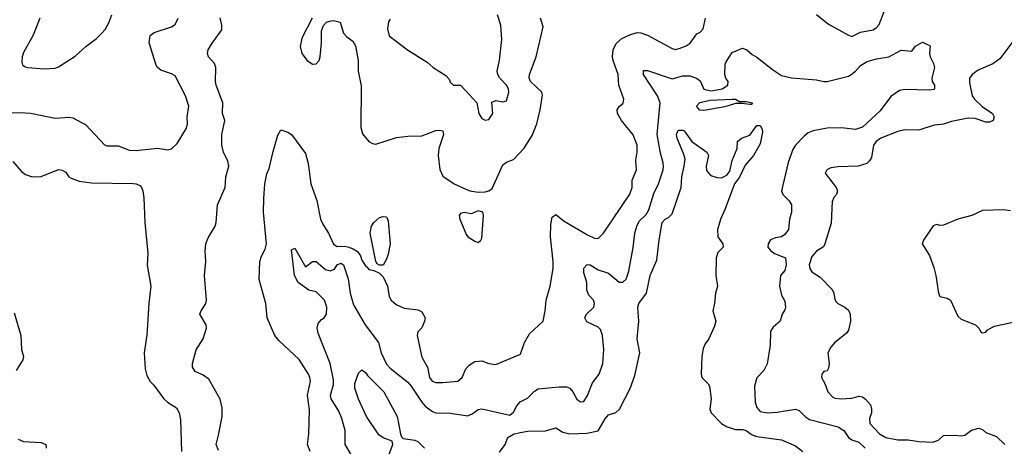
# Model space of a CAD drawing. Header units: inches. Extents: x 1552611 to 1694776, y 811966 to 917215.
# Tile 173 of 256: x 1627469 to 1633054, y 861500 to 863922. Entities that reach past the tile are written whole.
import ezdxf

# ---------------------------------------------------------------- set-up
doc = ezdxf.new("R2010")
doc.units = ezdxf.units.IN
doc.header["$MEASUREMENT"] = 0
doc.layers.add('B6826', color=7, linetype='Continuous')
doc.layers.add('B6836', color=7, linetype='Continuous')

msp = doc.modelspace()

# ---------------------------------------------------------------- linework, layer by layer
at = {"layer": 'B6826', "color": 5}
for points, elevation in [([(1627410, 863393.4), (1627470, 863395.6), (1627530, 863391.7), (1627670, 863362.6), (1627750, 863367.7), (1627770, 863364), (1627844.9, 863324.9), (1627950, 863210.6), (1627964.9, 863204.9), (1628030, 863206.3), (1628090, 863181.8), (1628130, 863178.6), (1628250, 863192.6), (1628310, 863183.7), (1628330, 863188.5), (1628361.6, 863218.4), (1628414.5, 863305.5), (1628420.5, 863330), (1628419.7, 863370), (1628427.6, 863430), (1628409.6, 863490), (1628350, 863602.6), (1628330, 863615.3), (1628270, 863635.1), (1628250.9, 863650.9), (1628243.6, 863663.6), (1628204, 863790), (1628208.4, 863831.6), (1628231.4, 863848.6), (1628330, 863880.7), (1628350, 863894.6), (1628368.1, 863930)], 940), ([(1627583.9, 863930), (1627545.3, 863834.7), (1627490, 863736), (1627482, 863710), (1627481.1, 863681.1), (1627485.2, 863665.2), (1627496.3, 863656.3), (1627514, 863650), (1627610, 863643.1), (1627670, 863646), (1627690, 863653.4), (1627784.5, 863715.5), (1627844.5, 863770), (1627904.8, 863815.2), (1627934.8, 863845.2), (1627953.3, 863866.7), (1627975.4, 863904.6), (1627992.4, 863950)], 960), ([(1628596.5, 861476.5), (1628582.6, 861510), (1628597.5, 861562.5), (1628617.2, 861670), (1628618.2, 861718.2), (1628606.8, 861766.8), (1628541.9, 861881.9), (1628510, 861904.8), (1628463.9, 861923.9), (1628449.8, 861949.8), (1628449.8, 861969.8), (1628470, 862048.4), (1628509.8, 862110), (1628528.5, 862170), (1628526.4, 862190), (1628490.8, 862250), (1628498.2, 862270), (1628525, 862310), (1628527.8, 862330), (1628517.7, 862470), (1628524.8, 862550), (1628521.4, 862610), (1628524.2, 862650), (1628537.2, 862682.8), (1628576.9, 862750), (1628583.1, 862770), (1628591, 862870), (1628634.8, 862970), (1628638.6, 863030), (1628654.4, 863090), (1628650, 863118.4), (1628625.6, 863170), (1628616.1, 863210), (1628615, 863270), (1628631.7, 863350), (1628618.9, 863390), (1628621.1, 863450), (1628584, 863550), (1628580.3, 863570), (1628582.5, 863650), (1628573.1, 863673.1), (1628540.9, 863710), (1628534.4, 863730), (1628537.8, 863750), (1628557.2, 863782.8), (1628615.7, 863864.3), (1628616.5, 863890), (1628606.9, 863933.1)], 920), ([(1629128.7, 863931.3), (1629070, 863816.9), (1629059.7, 863770), (1629069.2, 863730), (1629099.5, 863690), (1629130, 863670.2), (1629150, 863670.3), (1629167.3, 863690), (1629172.7, 863710), (1629180.9, 863790), (1629181.9, 863858.1), (1629191.5, 863888.5), (1629210, 863907.4), (1629226.1, 863913.9), (1629250, 863917.4), (1629287.4, 863907.4), (1629305.8, 863845.8), (1629324.6, 863824.6), (1629359, 863799), (1629373.7, 863773.7), (1629388.4, 863690), (1629389.4, 863629.4), (1629406.4, 863546.4), (1629403.2, 863310), (1629414.4, 863274.4), (1629450, 863230.4), (1629470, 863219), (1629490, 863215.8), (1629606.5, 863253.5), (1629670, 863261.3), (1629750, 863262.7), (1629830, 863292.2), (1629850, 863295.5), (1629870, 863290.2), (1629872.6, 863270), (1629846.5, 863190), (1629843.5, 863150), (1629851.4, 863071.4), (1629870, 863033), (1629933.4, 862990), (1630000, 862960.1)], 920), ([(1629570, 863925.1), (1629560.2, 863910), (1629556.1, 863870), (1629565.5, 863830), (1629668.8, 863750), (1629780, 863680), (1629814.9, 863650), (1629885.4, 863605.4), (1629904.4, 863584.4), (1629910, 863566.8), (1629930, 863551), (1629970.3, 863550.3), (1630000, 863517.8)], 940), ([(1629115.8, 861470), (1629102.2, 861510), (1629109.1, 861570), (1629113.4, 861706.6), (1629101.7, 861790), (1629117.8, 861870), (1629115, 861890), (1629108, 861910), (1629053.4, 861993.4), (1628939.9, 862099.9), (1628915.8, 862130), (1628872.5, 862230), (1628865.4, 862310), (1628827.3, 862447.3), (1628831.1, 862550), (1628840.5, 862579.5), (1628861.8, 862618.2), (1628869.2, 862650), (1628852.5, 862830), (1628853, 862907), (1628860.3, 862990), (1628870, 863046), (1628883.3, 863076.7), (1628906.3, 863173.7), (1628933.7, 863266.3), (1628950, 863296.3), (1628990, 863284), (1629010, 863270.8), (1629090, 863162.8), (1629105, 863105), (1629120.3, 862990), (1629155.4, 862895.4), (1629175, 862790), (1629190, 862756.5), (1629220.2, 862710), (1629248.4, 862648.4), (1629270, 862634.6), (1629310, 862636.6), (1629330, 862632.8), (1629361, 862621), (1629385.5, 862605.5), (1629402.2, 862582.2), (1629410, 862557.6), (1629430, 862523.6), (1629438.9, 862518.9), (1629450, 862503), (1629477.3, 862497.3), (1629510, 862482.8), (1629530, 862462.8), (1629554.7, 862410), (1629564.4, 862350), (1629576.3, 862330), (1629604.3, 862304.3), (1629650, 862284.5), (1629730, 862275.5), (1629750, 862263.7), (1629768.8, 862230), (1629765.7, 862210), (1629750, 862173.2), (1629728, 862150), (1629723.1, 862130), (1629750, 862006), (1629783, 861950), (1629794, 861890), (1629808, 861870), (1629830, 861863.2), (1629870, 861861.6), (1629954.5, 861870), (1629978.3, 861890), (1630000.1, 861939.9)], 880), ([(1627430, 863116.5), (1627479.8, 863059.8), (1627502.4, 863042.4), (1627538.8, 863030), (1627590, 863032.1), (1627690, 863072.2), (1627710, 863068), (1627730, 863055.5), (1627747.7, 863030), (1627761.3, 863021.3), (1627805.7, 863005.7), (1627876.6, 862996.6), (1628112.1, 862992.1), (1628130.1, 862990.1), (1628150, 862980.2), (1628160.2, 862970), (1628168.2, 862950), (1628173.9, 862910), (1628179.3, 862770), (1628194.9, 862594.9), (1628191.5, 862528.5), (1628213.1, 862410), (1628201.5, 862310), (1628189.4, 862130.6), (1628174.9, 862030), (1628180.4, 861940.4), (1628190, 861902), (1628210, 861868), (1628230, 861847.7), (1628286, 861770), (1628306.7, 861750), (1628357.8, 861717.8), (1628373.2, 861690), (1628381.4, 861650), (1628386.7, 861470)], 920), ([(1630000, 862826), (1629990, 862828.2), (1629970, 862821.6), (1629961.1, 862810), (1629965.2, 862790), (1630000, 862708.4)], 920), ([(1629351.9, 861450), (1629315, 861510), (1629315, 861590), (1629297, 861657), (1629278.7, 861698.7), (1629236.3, 861770), (1629231.8, 861790), (1629249.2, 861850), (1629250, 861878), (1629229.8, 861970), (1629162.7, 862142.7), (1629156.7, 862170), (1629162.3, 862197.7), (1629180.4, 862219.6), (1629197, 862230), (1629209.5, 862250), (1629212, 862290), (1629197.2, 862330), (1629150, 862377.6), (1629110, 862386.3), (1629049.3, 862430), (1629028.6, 862470), (1629010, 862616), (1629030, 862624.9), (1629090, 862519.3), (1629130, 862548.9), (1629150, 862548.9), (1629204.3, 862504.3), (1629230, 862496.1), (1629254.2, 862505.8), (1629270, 862531.1), (1629290, 862538.8), (1629305.3, 862530), (1629332.6, 862450), (1629342.7, 862370), (1629362.8, 862302.8), (1629428.5, 862190), (1629504.4, 862090), (1629519.5, 862030), (1629550, 861966), (1629570, 861942.7), (1629670, 861863.8), (1629690, 861841.1), (1629749.4, 861750), (1629768.7, 861728.7), (1629810, 861698.3), (1629830, 861690.1), (1629910, 861687.5), (1630000, 861675.1)], 860), ([(1627438.1, 862258.1), (1627475.8, 862130), (1627479.8, 862050), (1627491, 862010), (1627487.5, 861990), (1627449.4, 861930)], 880), ([(1629559.2, 861440.8), (1629586, 861510), (1629581.2, 861530), (1629530, 861547.4), (1629506.1, 861566.1), (1629436.8, 861670), (1629390, 861768.2), (1629369.8, 861830), (1629370, 861856), (1629390, 861916), (1629410, 861933.4), (1629430, 861919.1), (1629442, 861902), (1629534.8, 861810), (1629610.6, 861670), (1629630.1, 861570.1), (1629634.4, 861554.4), (1629644, 861544), (1629710, 861535.5), (1629728.2, 861528.2), (1629765.5, 861490)], 840), ([(1627460.5, 861540.5), (1627490, 861527.2), (1627590, 861522.3), (1627616.5, 861510), (1627619.7, 861490)], 880)]:
    msp.add_lwpolyline(points, dxfattribs=dict(at, elevation=elevation))
at = {"layer": 'B6826', "color": 5, "elevation": 880}
msp.add_lwpolyline([(1629509.2, 862529.2), (1629496.6, 862536.6), (1629489.6, 862549.6), (1629456.8, 862710), (1629464.4, 862750), (1629478, 862770), (1629510, 862798.3), (1629530, 862804.9), (1629550, 862802), (1629559.9, 862779.9), (1629570.2, 862650), (1629559.7, 862590), (1629550, 862562), (1629530, 862529.2)], close=True, dxfattribs=at)
at = {"layer": 'B6836', "color": 5}
for points, elevation in [([(1630000, 863517.8), (1630062, 863450), (1630074, 863390), (1630090, 863361), (1630110, 863351), (1630130, 863356), (1630153.6, 863390), (1630147.3, 863452.7), (1630170, 863463), (1630210, 863455.5), (1630230, 863460.7), (1630243.5, 863510), (1630242.4, 863530), (1630229.8, 863550), (1630192.2, 863590), (1630181.4, 863610), (1630178.1, 863630), (1630190, 863692), (1630203.5, 863810), (1630198.7, 863890), (1630178.9, 863950)], 940), ([(1630000, 862960.1), (1630022.4, 862950), (1630070, 862943.3), (1630110, 862944.8), (1630129.9, 862950.1), (1630150, 862964.4), (1630210, 863098), (1630230, 863113.1), (1630270, 863127.6), (1630330, 863192.9), (1630376.4, 863263.6), (1630402.4, 863330), (1630421.2, 863410), (1630434.7, 863494.7), (1630430, 863511), (1630366.4, 863570), (1630358.3, 863590), (1630361.1, 863610), (1630398.3, 863710), (1630438, 863882), (1630423.2, 863930)], 920), ([(1630000.1, 861939.9), (1630019.6, 861960.4), (1630050, 861981.7), (1630090, 861986), (1630130, 861970.3), (1630170, 861965.3), (1630310, 862023.2), (1630333.1, 862090), (1630361.1, 862138.9), (1630439.1, 862210), (1630450.7, 862269.3), (1630456, 862330), (1630478.4, 862410), (1630496.1, 862510), (1630495.6, 862550), (1630479.9, 862690), (1630481.6, 862758.4), (1630490, 862801.6), (1630510, 862816.5), (1630558, 862778), (1630690, 862699.8), (1630730, 862681.4), (1630750, 862680.2), (1630780.8, 862710), (1630930, 862931.4), (1630943.4, 862970), (1630942.6, 863010), (1630967.1, 863070), (1630964.5, 863124.5), (1630971.1, 863170), (1630970.9, 863210), (1630949, 863269), (1630883.2, 863350), (1630860.7, 863390), (1630857.6, 863410), (1630870, 863428.7), (1630892, 863448), (1630896.5, 863470), (1630868.3, 863550), (1630864.8, 863610), (1630835.4, 863690), (1630832, 863710), (1630835, 863750), (1630853.4, 863786.6), (1630885.4, 863814.6), (1630930, 863836.5), (1630971.8, 863848.2), (1630992.3, 863847.7), (1631030, 863834.3), (1631170, 863758.3), (1631190, 863753.1), (1631210, 863757.3), (1631250, 863772.7), (1631271.5, 863788.5), (1631310, 863840.7), (1631330, 863850.7), (1631346.6, 863870), (1631359.8, 863930)], 880), ([(1631990, 863952), (1632056.4, 863896.4), (1632170, 863833.6), (1632190, 863826.7), (1632239.3, 863850), (1632310, 863865), (1632330, 863877.3), (1632345.3, 863894.7), (1632372.5, 863967.5)], 880), ([(1630000, 861675.1), (1630010, 861673.8), (1630035.4, 861684.6), (1630070, 861708.7), (1630090, 861712), (1630250, 861677.7), (1630270, 861693.4), (1630289.4, 861730.6), (1630307.4, 861752.6), (1630350, 861772.9), (1630390, 861812.7), (1630410, 861826.4), (1630530, 861837), (1630570, 861836.8), (1630590, 861830.1), (1630607.1, 861810), (1630630, 861768.4), (1630650, 861751.8), (1630670, 861755), (1630690, 861788.9), (1630719.2, 861860.8), (1630755.9, 861910), (1630776.3, 861970), (1630782.6, 862050), (1630774.8, 862130), (1630763.6, 862163.6), (1630750, 862177.3), (1630687.1, 862207.1), (1630675.1, 862230), (1630685.1, 862250), (1630726.3, 862290), (1630729.7, 862310), (1630723.1, 862330), (1630697.9, 862357.9), (1630685.8, 862385.8), (1630685.8, 862430), (1630670, 862485.2), (1630670, 862511), (1630687.3, 862532.7), (1630704.7, 862530), (1630750, 862502), (1630810, 862482.8), (1630870, 862432.7), (1630890, 862431.7), (1630910, 862448.4), (1630925, 862495), (1630948.8, 862628.8), (1630958.2, 862710), (1630969.8, 862749.8), (1630982.2, 862777.8), (1631023.2, 862816.8), (1631038.3, 862841.7), (1631065.7, 862934.3), (1631092, 862990), (1631119.3, 863070), (1631122, 863090), (1631118.7, 863110), (1631103.7, 863163.7), (1631084.5, 863270), (1631101.7, 863450), (1631086.8, 863490), (1631007.3, 863610), (1631007.1, 863632.9), (1631030, 863633.4), (1631170, 863586.9), (1631230, 863603.8), (1631270, 863602.6), (1631307.7, 863590), (1631330, 863574.4), (1631350, 863527.9), (1631390, 863517.9), (1631434.5, 863525.5), (1631453.5, 863530), (1631486.8, 863550), (1631488.4, 863570), (1631475.1, 863590), (1631469.5, 863610), (1631471.4, 863668.6), (1631476.6, 863683.4), (1631510, 863736), (1631570, 863759.3), (1631594, 863750), (1631623.7, 863723.7), (1631650, 863708.8), (1631739.2, 863639.2), (1631790, 863605.3), (1631847.7, 863592.3), (1631990, 863581.1), (1632030, 863570.4), (1632050, 863570.4), (1632170, 863601.8), (1632186.3, 863610), (1632210, 863628.8), (1632238.9, 863661.1), (1632275.6, 863684.4), (1632330, 863699.8), (1632399.3, 863710), (1632470, 863749.2), (1632530, 863744), (1632550, 863770.6), (1632590, 863794.4), (1632633.2, 863773.2), (1632631, 863730), (1632634.8, 863710), (1632653.4, 863673.4), (1632658.7, 863650), (1632644.2, 863590), (1632645.3, 863570), (1632657.7, 863550), (1632658.3, 863530), (1632653.8, 863526.2), (1632630, 863521.8), (1632490, 863526.1), (1632460.1, 863519.9), (1632410, 863486.6), (1632350, 863403.7), (1632250, 863310.9), (1632210, 863298.9), (1632130, 863308.5), (1632050, 863306.3), (1631970, 863290.9), (1631941.3, 863278.7), (1631918.5, 863261.5), (1631870, 863208.7), (1631855.4, 863184.6), (1631829.2, 863110.8), (1631790.2, 862950), (1631798.8, 862930), (1631833.7, 862893.7), (1631846.4, 862870), (1631846.7, 862830), (1631835.5, 862790), (1631830.1, 862730), (1631810, 862702.6), (1631790, 862689.2), (1631755.8, 862684.2), (1631727.3, 862672.7), (1631714.6, 862650), (1631712.9, 862630), (1631730, 862608.9), (1631750, 862594.3), (1631813, 862570), (1631816.6, 862530), (1631810, 862497.2), (1631784.9, 862470), (1631779.3, 862410), (1631790, 862358), (1631810, 862324.7), (1631813.6, 862290), (1631810, 862274), (1631794.9, 862250), (1631783.7, 862210), (1631743, 862177), (1631728.8, 862151.2), (1631725.5, 862074.5), (1631710, 861968.7), (1631690.4, 861930), (1631650, 861889.4), (1631638.2, 861841.8), (1631640.8, 861750), (1631650, 861719.8), (1631670, 861697.1), (1631709.9, 861690.1), (1631766.8, 861693.2), (1631870, 861711.8), (1631890, 861702.7), (1631926.7, 861666.7), (1631950, 861652.3), (1632112.2, 861610), (1632144.4, 861590), (1632170, 861549.2), (1632190, 861535.9), (1632230, 861524.2), (1632264.9, 861490)], 860), ([(1633102.6, 863797.4), (1633030, 863700.3), (1632990, 863672.1), (1632905.3, 863634.7), (1632872.7, 863610), (1632857.1, 863590), (1632856.1, 863563.9), (1632871.9, 863490), (1632884.5, 863470), (1632928.6, 863428.6), (1632987.4, 863390), (1632997.4, 863370), (1632990.4, 863350), (1632970, 863340.4), (1632950, 863339.7), (1632890, 863360.6), (1632850, 863362.4), (1632755.5, 863344.5), (1632710, 863328), (1632657.3, 863322.7), (1632570, 863294.8), (1632490, 863296.1), (1632450, 863287.5), (1632353.2, 863250), (1632326.8, 863230), (1632312.2, 863210), (1632300.6, 863139.4), (1632290, 863120.9), (1632274, 863106), (1632224.7, 863090), (1632110, 863086.2), (1632070, 863080.5), (1632047.3, 863070), (1632038, 863050), (1632101.1, 862970), (1632108.9, 862950), (1632102.6, 862930), (1632088, 862912), (1632078.8, 862890), (1632072.4, 862767.6), (1632037.1, 862650), (1632028.1, 862631.9), (1631990, 862607), (1631961.7, 862578.3), (1631947.2, 862530), (1631950.4, 862510), (1631963, 862490), (1632010, 862460.3), (1632078.3, 862390), (1632087.6, 862370), (1632093.6, 862333.6), (1632100.9, 862320.9), (1632110.4, 862310), (1632150, 862289.1), (1632170, 862272.4), (1632180.2, 862250), (1632181.8, 862210), (1632170, 862159.3), (1632158.4, 862141.6), (1632091.8, 862088.2), (1632070, 862062.7), (1632053, 862030), (1632060.4, 861970), (1632057, 861943), (1632050, 861928.7), (1632030, 861924), (1632018.8, 861910), (1632017.3, 861890), (1632036.3, 861856.3), (1632054, 861810), (1632080.1, 861780.1), (1632093.6, 861773.6), (1632129.4, 861769.4), (1632190, 861773.8), (1632230, 861784.9), (1632250, 861780.9), (1632267.8, 861767.8), (1632295, 861735), (1632301.5, 861710), (1632300.3, 861690), (1632290, 861658), (1632292.2, 861630), (1632346.8, 861570), (1632383.1, 861550), (1632450, 861537.3), (1632510, 861537.4), (1632570, 861526.7), (1632650, 861524.4), (1632682.7, 861537.3), (1632710, 861560.7), (1632770, 861563.1), (1632810, 861558.7), (1632830, 861562.4), (1632869, 861591), (1632910, 861602.4), (1632930, 861595.5), (1632950, 861579.1), (1633010, 861554.8), (1633058, 861510)], 880), ([(1630190, 861467.3), (1630222.4, 861510), (1630238.7, 861550), (1630273.6, 861570), (1630310, 861579.3), (1630350, 861585.4), (1630452.2, 861587.8), (1630510, 861605.2), (1630550, 861580.5), (1630590, 861570.7), (1630686.2, 861573.8), (1630750, 861588.4), (1630790, 861656), (1630810, 861678), (1630850, 861692), (1630871.1, 861710), (1630931.4, 861828.6), (1630957.6, 861902.4), (1630987.5, 862030), (1630972.1, 862110), (1630980.3, 862210), (1630974.8, 862290), (1630981.7, 862310), (1631024.4, 862370), (1631045.8, 862470), (1631084.1, 862555.9), (1631095.8, 862670), (1631114.3, 862770), (1631129.8, 862790), (1631150, 862799.5), (1631170, 862820.2), (1631220.9, 862970), (1631224.3, 863030), (1631239, 863090), (1631243.5, 863130), (1631237.4, 863157.4), (1631198.9, 863250), (1631195, 863270), (1631202.8, 863290), (1631210, 863295.1), (1631230, 863294.6), (1631238.2, 863290), (1631281.1, 863230), (1631366, 863170), (1631376, 863150), (1631362.4, 863090), (1631365.9, 863065.9), (1631383.5, 863043.5), (1631395.8, 863035.8), (1631425.3, 863025.3), (1631450, 863023.8), (1631481.1, 863038.9), (1631497.4, 863062.6), (1631510, 863123), (1631539.7, 863190), (1631541.2, 863230), (1631564, 863250), (1631610, 863266.4), (1631650, 863320.4), (1631670, 863321.3), (1631680, 863300), (1631683, 863283), (1631670, 863217.7), (1631630.9, 863150), (1631584.3, 863095.7), (1631552.9, 863027.1), (1631524.4, 862990), (1631471.7, 862848.3), (1631446, 862794), (1631427.9, 862730), (1631428.5, 862688.5), (1631458, 862650), (1631460.3, 862630), (1631430, 862599.7), (1631419.4, 862570), (1631418.2, 862470), (1631427.3, 862410), (1631416.3, 862370), (1631411, 862310), (1631401.8, 862270), (1631417.4, 862210), (1631410, 862181.2), (1631378.8, 862110), (1631358, 862082), (1631345.2, 862054.8), (1631338, 862010), (1631334.8, 861910), (1631338.8, 861890), (1631375.2, 861855.2), (1631381.4, 861841.4), (1631390.7, 861769.3), (1631384.7, 861710), (1631391.3, 861690), (1631450.6, 861630), (1631483, 861610), (1631530, 861595.8), (1631570, 861596), (1631590, 861590.3), (1631625, 861565), (1631650, 861556.2), (1631790, 861536.5), (1631870, 861502.8), (1631910.8, 861470)], 840), ([(1630000, 862708.4), (1630002.5, 862702.5), (1630010.7, 862690), (1630050, 862663.8), (1630070, 862657.3), (1630085.2, 862670), (1630090, 862682), (1630100.4, 862810), (1630096.4, 862830), (1630070, 862836.2), (1630030, 862819.7), (1630000, 862826)], 920), ([(1633090, 862837.6), (1633050, 862841.5), (1632930, 862837.7), (1632870, 862811.1), (1632791, 862790), (1632710, 862756.2), (1632690, 862754), (1632670, 862758.4), (1632650, 862750.8), (1632595.5, 862670), (1632589.3, 862650), (1632630, 862583), (1632655.2, 862515.2), (1632666.6, 862470), (1632681.3, 862370), (1632689.6, 862349.6), (1632730, 862340.2), (1632750, 862330.3), (1632790, 862238), (1632810, 862222.6), (1632891.3, 862190), (1632910.6, 862170.6), (1632921, 862150), (1632930, 862144), (1632950, 862147.7), (1632959.5, 862160.5), (1632998.2, 862181.8), (1633112.5, 862207.5)], 920)]:
    msp.add_lwpolyline(points, dxfattribs=dict(at, elevation=elevation))
at = {"layer": 'B6836', "color": 5, "elevation": 840}
msp.add_lwpolyline([(1631610, 863439.5), (1631566.4, 863446.4), (1631530, 863445.4), (1631470, 863426.5), (1631350, 863406), (1631327.4, 863407.4), (1631308.8, 863431.2), (1631327.6, 863452.4), (1631385.2, 863465.2), (1631511.3, 863471.3), (1631530.8, 863470), (1631550, 863458), (1631590, 863457.7), (1631626.8, 863450), (1631618.8, 863441.2)], close=True, dxfattribs=at)

doc.saveas('drawing.dxf')
